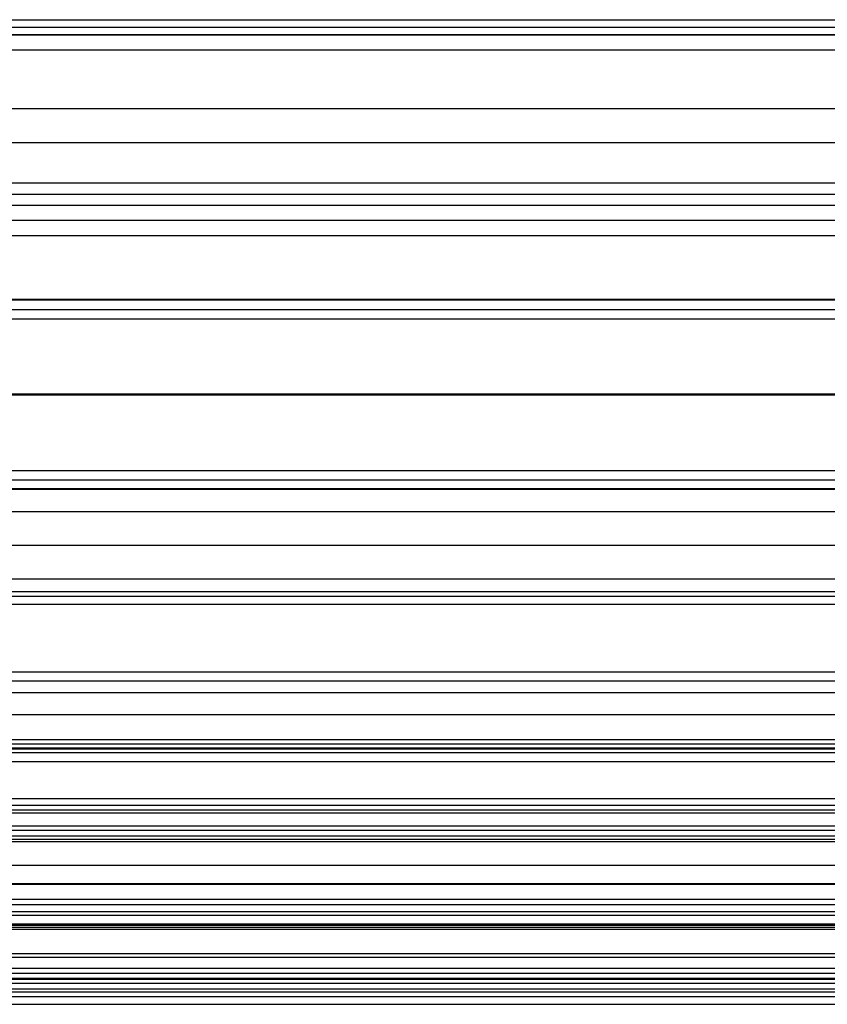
# Model space of a CAD drawing. Header units: millimetres. Extents: x -200 to 200, y -75 to 78.
# Tile 124 of 256: x -42 to -16, y -75 to -43. Entities that reach past the tile are written whole.
import ezdxf

# ---------------------------------------------------------------- set-up
doc = ezdxf.new("R2010")
doc.units = ezdxf.units.MM
doc.header["$MEASUREMENT"] = 0
doc.layers.add('LAYER 01', color=21, linetype='Continuous')

msp = doc.modelspace()

# ---------------------------------------------------------------- linework, layer by layer
at = {"layer": 'LAYER 01'}
for p, q in [((-200, -43.399, 67.931), (200, -43.399, 67.931)), ((-200, -43.639, 68.296), (200, -43.639, 68.296)), ((-200, -43.879, 68.66), (200, -43.879, 68.66)), ((-200, -43.891, 65.547), (200, -43.891, 65.547)), ((-200, -44.382, 63.163), (200, -44.382, 63.163)), ((-200, -46.297, 69.159), (200, -46.297, 69.159)), ((-200, -47.405, 63.787), (200, -47.405, 63.787)), ((-200, -48.715, 69.658), (200, -48.715, 69.658)), ((-200, -49.08, 69.418), (200, -49.08, 69.418)), ((-200, -49.444, 69.178), (200, -49.444, 69.178)), ((-200, -49.936, 66.794), (200, -49.936, 66.794)), ((-200, -50.428, 64.41), (200, -50.428, 64.41)), ((-200, -52.5, 64.567), (200, -52.5, 64.567)), ((-200, -52.514, 67.001), (200, -52.514, 67.001)), ((-200, -52.528, 69.435), (200, -52.528, 69.435)), ((-200, -52.838, 69.742), (200, -52.838, 69.742)), ((-200, -53.148, 70.049), (200, -53.148, 70.049)), ((-200, -55.586, 64.549), (200, -55.586, 64.549)), ((-200, -55.618, 70.034), (200, -55.618, 70.034)), ((-200, -58.087, 70.02), (200, -58.087, 70.02)), ((-200, -58.394, 69.71), (200, -58.394, 69.71)), ((-200, -58.672, 64.531), (200, -58.672, 64.531)), ((-200, -58.686, 66.965), (200, -58.686, 66.965)), ((-200, -58.7, 69.399), (200, -58.7, 69.399)), ((-200, -59.426, 64.329), (200, -59.426, 64.329)), ((-200, -60.521, 66.503), (200, -60.521, 66.503)), ((-200, -61.615, 68.677), (200, -61.615, 68.677)), ((-200, -62.029, 68.814), (200, -62.029, 68.814)), ((-200, -62.184, 62.941), (200, -62.184, 62.941)), ((-200, -62.443, 68.951), (200, -62.443, 68.951)), ((-200, -64.649, 67.842), (200, -64.649, 67.842)), ((-200, -64.941, 61.554), (200, -64.941, 61.554)), ((-200, -65.322, 60.86), (200, -65.322, 60.86)), ((-200, -66.035, 63.729), (200, -66.035, 63.729)), ((-200, -66.855, 66.732), (200, -66.855, 66.732)), ((-200, -66.992, 66.317), (200, -66.992, 66.317)), ((-200, -67.129, 65.903), (200, -67.129, 65.903)), ((-200, -67.156, 58.377), (200, -67.156, 58.377)), ((-200, -67.28, 62.306), (200, -67.28, 62.306)), ((-200, -67.57, 43.167), (200, -67.57, 43.167)), ((-200, -68.778, 46.008), (200, -68.778, 46.008)), ((-200, -68.989, 55.894), (200, -68.989, 55.894)), ((-200, -69.147, 55.158), (200, -69.147, 55.158)), ((-200, -69.238, 63.752), (200, -69.238, 63.752)), ((-200, -69.661, 52.115), (200, -69.661, 52.115)), ((-200, -69.67, 63.687), (200, -69.67, 63.687)), ((-200, -69.81, 42.215), (200, -69.81, 42.215)), ((-200, -69.986, 48.848), (200, -69.986, 48.848)), ((-200, -70.102, 63.622), (200, -70.102, 63.622)), ((-200, -70.174, 49.071), (200, -70.174, 49.071)), ((-200, -70.947, 57.34), (200, -70.947, 57.34)), ((-200, -71.548, 55.563), (200, -71.548, 55.563)), ((-200, -71.568, 61.636), (200, -71.568, 61.636)), ((-200, -72.05, 41.262), (200, -72.05, 41.262)), ((-200, -72.226, 47.895), (200, -72.226, 47.895)), ((-200, -72.455, 41.425), (200, -72.455, 41.425)), ((-200, -72.575, 49.476), (200, -72.575, 49.476)), ((-200, -72.859, 41.588), (200, -72.859, 41.588)), ((-200, -72.905, 58.786), (200, -72.905, 58.786)), ((-200, -72.97, 59.218), (200, -72.97, 59.218)), ((-200, -73.035, 59.65), (200, -73.035, 59.65)), ((-200, -73.826, 43.86), (200, -73.826, 43.86)), ((-200, -73.948, 55.968), (200, -73.948, 55.968)), ((-200, -74.304, 55.715), (200, -74.304, 55.715)), ((-200, -74.466, 46.942), (200, -74.466, 46.942)), ((-200, -74.629, 46.537), (200, -74.629, 46.537)), ((-200, -74.659, 55.462), (200, -74.659, 55.462)), ((-200, -74.792, 46.133), (200, -74.792, 46.133)), ((-200, -74.975, 49.881), (200, -74.975, 49.881)), ((-200, -75.07, 53.027), (200, -75.07, 53.027)), ((-200, -75.228, 50.237), (200, -75.228, 50.237)), ((-200, -75.481, 50.592), (200, -75.481, 50.592))]:
    msp.add_line(p, q, dxfattribs=at)

doc.saveas('drawing.dxf')
